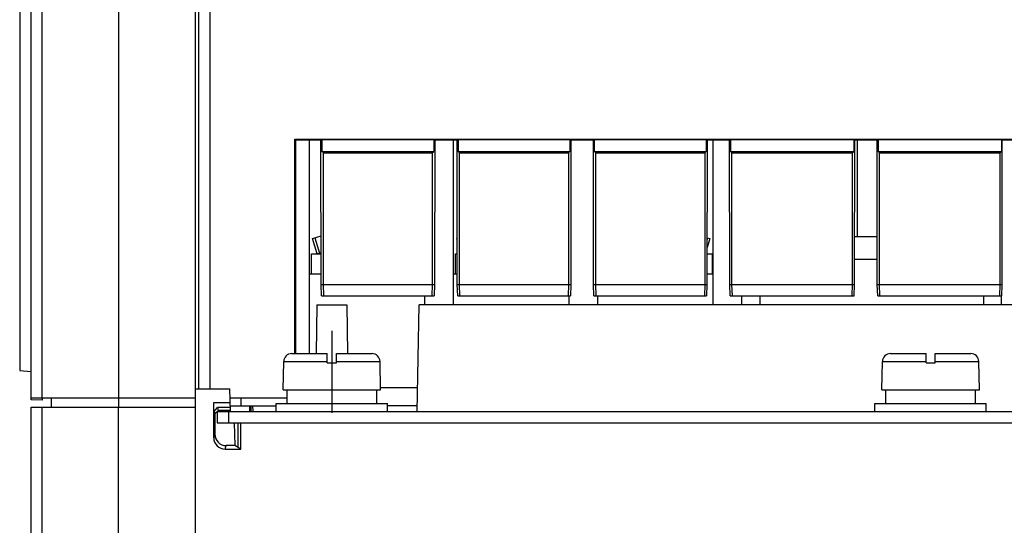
# Model space of a CAD drawing. Header units: millimetres. Extents: x 0 to 1300, y 0 to 1100.
# Tile 2 of 35: x 366 to 453, y 94 to 139. Entities that reach past the tile are written whole.
import ezdxf

# ---------------------------------------------------------------- set-up
doc = ezdxf.new("R2010")
doc.units = ezdxf.units.MM
doc.header["$LTSCALE"] = 71.703704
doc.linetypes.add('CENTER', pattern=[0.6, 0.375, -0.075, 0.075, -0.075])
doc.layers.get('0').update_dxf_attribs({"linetype": 'CONTINUOUS'})
doc.layers.add('002_AXIS', color=7, linetype='CONTINUOUS')
doc.layers.add('00_COMPONENTS', color=7, linetype='CONTINUOUS')

msp = doc.modelspace()

# ---------------------------------------------------------------- linework, layer by layer
at = {"color": 7, "linetype": 'CONTINUOUS'}
for p, q in [((401.496, 106.416), (398.233, 106.416)), ((385.933, 104.816), (385.933, 105.516)), ((384.982, 104.816), (389.033, 104.816)), ((401.468, 104.816), (398.833, 104.816))]:
    msp.add_line(p, q, dxfattribs=at)
at = {"layer": '002_AXIS', "color": 7, "linetype": 'CENTER'}
msp.add_line((393.933, 111.416), (393.933, 104.216), dxfattribs=at)
at = {"layer": '00_COMPONENTS', "color": 7, "linetype": 'CONTINUOUS'}
for p, q in [((367.433, 105.347), (367.433, 179.074)), ((366.433, 161.021), (366.433, 107.921)), ((390.675, 109.416), (390.67, 128.3)), ((390.67, 128.3), (390.733, 128.216)), ((390.67, 128.3), (517.797, 128.3)), ((390.733, 128.216), (390.733, 109.416)), ((392.974, 128.216), (390.733, 128.216)), ((391.933, 128.216), (391.933, 109.416)), ((393.053, 128.248), (392.974, 128.216)), ((392.983, 115.516), (392.974, 128.216)), ((393.053, 128.248), (393.053, 127.216)), ((402.913, 128.248), (393.053, 128.248)), ((402.913, 128.248), (402.913, 127.216)), ((402.913, 128.248), (402.993, 128.216)), ((402.993, 128.216), (402.983, 115.516)), ((404.974, 128.216), (402.993, 128.216)), ((404.633, 128.216), (404.633, 113.716)), ((405.053, 128.248), (404.974, 128.216)), ((404.983, 115.516), (404.974, 128.216)), ((405.053, 128.248), (405.053, 127.216)), ((414.913, 128.248), (405.053, 128.248)), ((414.913, 128.248), (414.913, 127.216)), ((414.913, 128.248), (414.993, 128.216)), ((414.993, 128.216), (414.983, 115.516)), ((416.974, 128.216), (414.993, 128.216)), ((417.053, 128.248), (416.974, 128.216)), ((416.983, 115.516), (416.974, 128.216)), ((417.053, 128.248), (417.053, 127.216)), ((426.913, 128.248), (417.053, 128.248)), ((426.913, 128.248), (426.913, 127.216)), ((426.913, 128.248), (426.993, 128.216)), ((426.993, 128.216), (426.983, 115.516)), ((428.974, 128.216), (426.993, 128.216)), ((427.533, 113.716), (427.533, 128.216)), ((429.053, 128.248), (428.974, 128.216)), ((428.983, 115.516), (428.974, 128.216)), ((429.053, 128.248), (429.053, 127.216)), ((439.913, 128.248), (429.053, 128.248)), ((439.913, 128.248), (439.913, 127.216)), ((439.913, 128.248), (439.993, 128.216)), ((439.983, 115.516), (439.993, 128.216)), ((441.974, 128.216), (439.993, 128.216)), ((440.233, 119.716), (440.233, 128.216)), ((442.053, 128.248), (441.974, 128.216)), ((441.983, 115.516), (441.974, 128.216)), ((442.053, 128.248), (442.053, 127.216)), ((452.913, 128.248), (442.053, 128.248)), ((452.913, 128.248), (452.913, 127.216)), ((452.913, 128.248), (452.993, 128.216)), ((452.983, 115.516), (452.993, 128.216)), ((454.974, 128.216), (452.993, 128.216)), ((393.185, 127.085), (393.053, 127.216)), ((393.053, 127.216), (402.913, 127.216)), ((393.185, 115.516), (393.185, 127.085)), ((393.185, 127.085), (402.782, 127.085)), ((402.782, 127.085), (402.913, 127.216)), ((402.782, 127.085), (402.782, 115.516)), ((405.185, 127.085), (405.053, 127.216)), ((405.053, 127.216), (414.913, 127.216)), ((405.185, 115.516), (405.185, 127.085)), ((405.185, 127.085), (414.782, 127.085)), ((414.782, 127.085), (414.913, 127.216)), ((414.782, 127.085), (414.782, 115.516)), ((417.185, 127.085), (417.053, 127.216)), ((417.053, 127.216), (426.913, 127.216)), ((417.185, 115.516), (417.185, 127.085)), ((417.185, 127.085), (426.782, 127.085)), ((426.782, 127.085), (426.913, 127.216)), ((426.782, 127.085), (426.782, 115.516)), ((429.185, 127.085), (429.053, 127.216)), ((429.053, 127.216), (439.913, 127.216)), ((429.185, 115.516), (429.185, 127.085)), ((429.185, 127.085), (439.782, 127.085)), ((439.782, 127.085), (439.913, 127.216)), ((439.782, 127.085), (439.782, 115.516)), ((442.185, 127.085), (442.053, 127.216)), ((442.053, 127.216), (452.913, 127.216)), ((442.185, 115.516), (442.185, 127.085)), ((442.185, 127.085), (452.782, 127.085)), ((452.782, 127.085), (452.913, 127.216)), ((452.782, 127.085), (452.782, 115.516)), ((392.233, 119.552), (392.98, 119.786)), ((392.653, 118.216), (392.233, 119.552)), ((404.933, 119.552), (404.98, 119.566)), ((404.98, 119.402), (404.933, 119.552)), ((427.233, 119.552), (426.986, 118.764)), ((426.987, 119.629), (427.233, 119.552)), ((392.133, 116.416), (392.133, 118.216)), ((392.133, 118.216), (392.981, 118.216)), ((392.653, 118.216), (392.981, 118.319)), ((404.833, 116.416), (404.833, 118.216)), ((404.833, 118.216), (404.981, 118.216)), ((426.985, 118.216), (427.433, 118.216)), ((427.433, 118.216), (427.433, 116.416)), ((392.983, 116.416), (391.933, 116.416)), ((404.983, 116.416), (404.633, 116.416)), ((427.533, 116.416), (426.984, 116.416)), ((393.022, 114.516), (392.983, 115.516)), ((392.983, 115.516), (402.983, 115.516)), ((393.217, 114.516), (393.185, 115.516)), ((402.782, 115.516), (402.75, 114.516)), ((402.983, 115.516), (402.945, 114.516)), ((405.022, 114.516), (404.983, 115.516)), ((404.983, 115.516), (414.983, 115.516)), ((405.217, 114.516), (405.185, 115.516)), ((414.782, 115.516), (414.75, 114.516)), ((414.983, 115.516), (414.945, 114.516)), ((417.022, 114.516), (416.983, 115.516)), ((416.983, 115.516), (426.983, 115.516)), ((417.217, 114.516), (417.185, 115.516)), ((426.782, 115.516), (426.75, 114.516)), ((426.983, 115.516), (426.945, 114.516)), ((429.022, 114.516), (428.983, 115.516)), ((428.983, 115.516), (439.983, 115.516)), ((429.217, 114.516), (429.185, 115.516)), ((439.782, 115.516), (439.75, 114.516)), ((439.945, 114.516), (439.983, 115.516)), ((442.022, 114.516), (441.983, 115.516)), ((441.983, 115.516), (452.983, 115.516)), ((442.217, 114.516), (442.185, 115.516)), ((452.782, 115.516), (452.75, 114.516)), ((452.945, 114.516), (452.983, 115.516)), ((393.022, 114.516), (402.945, 114.516)), ((402.133, 113.716), (402.133, 114.516)), ((405.022, 114.516), (414.945, 114.516)), ((414.833, 113.716), (414.833, 114.516)), ((417.022, 114.516), (426.945, 114.516)), ((417.333, 114.516), (417.333, 113.716)), ((429.022, 114.516), (439.945, 114.516)), ((430.033, 114.516), (430.033, 113.716)), ((442.022, 114.516), (452.945, 114.516)), ((452.933, 113.716), (452.933, 114.516)), ((392.624, 113.716), (392.549, 109.416)), ((392.624, 113.716), (395.243, 113.716)), ((395.243, 113.716), (395.318, 109.416)), ((401.46, 104.316), (401.624, 113.716)), ((502.743, 113.716), (401.624, 113.716)), ((390.39, 109.416), (393.533, 109.416)), ((393.533, 108.616), (393.533, 109.416)), ((394.333, 108.616), (394.333, 109.416)), ((394.333, 109.416), (397.476, 109.416)), ((443.14, 109.416), (446.283, 109.416)), ((446.283, 108.616), (446.283, 109.416)), ((447.083, 108.616), (447.083, 109.416)), ((447.083, 109.416), (450.226, 109.416)), ((389.633, 106.216), (389.69, 108.732)), ((393.533, 108.616), (394.333, 108.616)), ((398.233, 106.216), (398.176, 108.732)), ((442.383, 106.216), (442.44, 108.732)), ((446.283, 108.616), (447.083, 108.616)), ((450.983, 106.216), (450.926, 108.732)), ((366.433, 107.921), (367.433, 107.834)), ((381.933, 25.916), (381.933, 106.316)), ((381.933, 106.316), (384.939, 106.316)), ((384.991, 104.32), (384.939, 106.316)), ((389.633, 106.216), (398.233, 106.216)), ((389.991, 105.016), (389.991, 106.216)), ((397.883, 105.016), (397.883, 106.216)), ((442.383, 106.216), (450.983, 106.216)), ((442.741, 105.016), (442.741, 106.216)), ((450.633, 105.016), (450.633, 106.216)), ((367.433, 105.516), (381.933, 105.516)), ((368.433, 105.321), (367.433, 105.347)), ((368.433, 105.321), (368.433, 105.516)), ((369.233, 104.716), (369.233, 105.516)), ((383.529, 102.002), (383.529, 105.116)), ((383.529, 105.116), (384.97, 105.116)), ((384.96, 105.516), (389.991, 105.516)), ((389.033, 104.316), (389.033, 105.016)), ((389.033, 105.016), (398.833, 105.016)), ((398.833, 104.316), (398.833, 105.016)), ((441.783, 104.316), (441.783, 105.016)), ((441.783, 105.016), (451.583, 105.016)), ((451.583, 104.316), (451.583, 105.016)), ((367.433, 23.416), (367.433, 104.716)), ((367.433, 104.716), (381.933, 104.716)), ((383.564, 104.323), (383.849, 104.67)), ((383.564, 104.323), (383.633, 104.116)), ((383.633, 104.116), (383.933, 104.416)), ((383.633, 104.116), (383.633, 102.316)), ((383.833, 104.316), (383.833, 103.316)), ((383.849, 104.67), (383.933, 104.416)), ((384.982, 104.67), (383.849, 104.67)), ((384.988, 104.416), (383.933, 104.416)), ((384.833, 104.316), (384.833, 103.316)), ((386.678, 104.816), (386.685, 104.316)), ((386.826, 104.316), (386.817, 104.816)), ((383.833, 103.316), (526.033, 103.316)), ((385.331, 103.316), (385.383, 101.316)), ((385.646, 103.316), (385.641, 101.162)), ((385.908, 101.002), (385.908, 103.316)), ((384.528, 101.002), (385.908, 101.002)), ((385.383, 101.316), (384.633, 101.316)), ((385.908, 101.002), (385.383, 101.316))]:
    msp.add_line(p, q, dxfattribs=at)
at = {"layer": '00_COMPONENTS', "color": 9, "linetype": 'CONTINUOUS'}
for p, q in [((368.399, 105.516), (368.399, 149.611)), ((375.182, 105.516), (375.182, 149.356)), ((381.933, 106.316), (381.933, 147.931)), ((382.184, 147.792), (382.184, 106.316)), ((383.183, 147.792), (383.183, 106.316)), ((392.424, 119.612), (392.844, 118.276)), ((426.986, 119.433), (427.043, 119.612)), ((441.982, 117.716), (439.985, 117.716)), ((389.69, 108.732), (393.533, 108.732)), ((394.333, 108.732), (398.176, 108.732)), ((442.44, 108.732), (446.283, 108.732)), ((447.083, 108.732), (450.926, 108.732)), ((375.164, 104.716), (375.164, 105.516)), ((368.407, 25.916), (368.407, 104.716)), ((375.117, 104.716), (375.117, 65.875)), ((386.991, 104.316), (386.977, 104.824)), ((383.529, 102.002), (383.633, 102.316)), ((384.528, 101.002), (384.633, 101.316))]:
    msp.add_line(p, q, dxfattribs=at)
at = {"layer": '00_COMPONENTS', "color": 3, "linetype": 'CONTINUOUS'}
for p, q in [((441.98, 119.716), (439.987, 119.716)), ((431.633, 114.516), (431.633, 113.716)), ((451.333, 114.516), (451.333, 113.716)), ((383.833, 104.316), (526.033, 104.316))]:
    msp.add_line(p, q, dxfattribs=at)
at = {"layer": '00_COMPONENTS', "color": 7, "linetype": 'CONTINUOUS'}
for centre, start, end in [((390.39, 108.716), 90, 178.7), ((397.476, 108.716), 1.3, 90), ((443.14, 108.716), 90, 178.7), ((450.226, 108.716), 1.3, 90)]:
    msp.add_arc(centre, 0.7, start, end, dxfattribs=at)
for centre, start_param, end_param in [((384.529, 102.003), -4.390425, -2.820542), ((384.634, 102.317), 1.89276, 3.462643)]:
    msp.add_ellipse(centre, major_axis=(0.316, 0.95), ratio=0.998478, start_param=start_param, end_param=end_param, dxfattribs=at)

doc.saveas('drawing.dxf')
